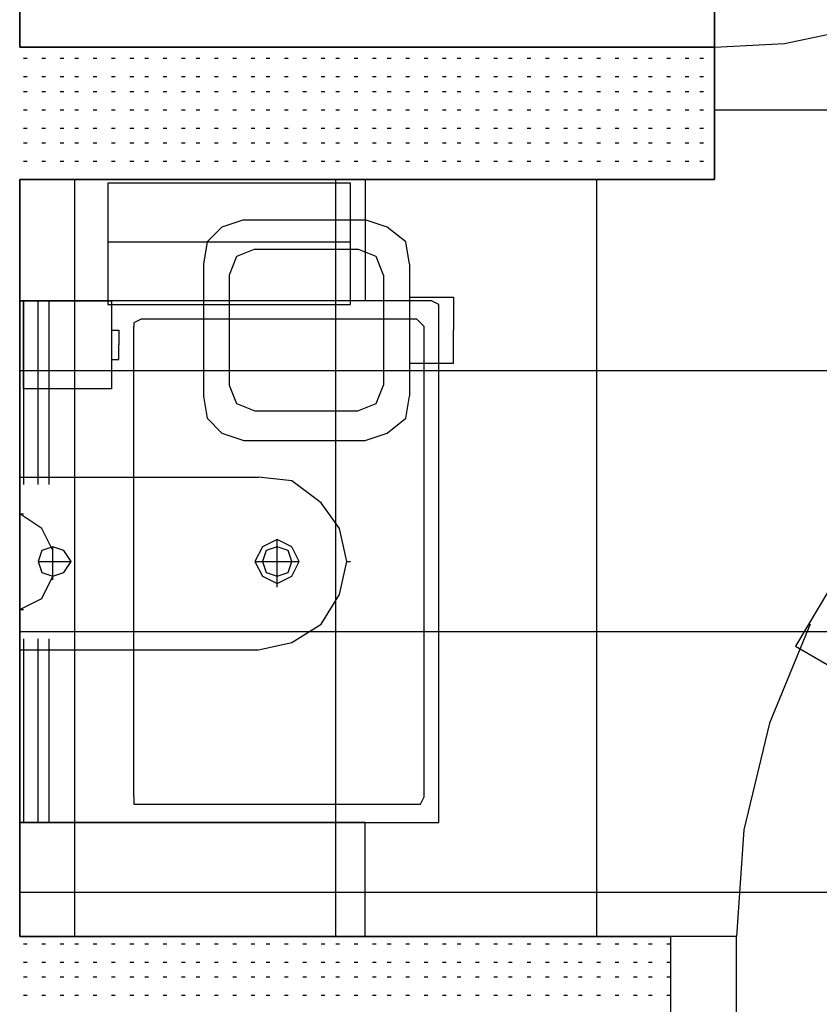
# Model space of a CAD drawing. Header units: millimetres. Extents: x 46 to 491, y -41 to 547.
# Tile 12 of 140: x 77 to 86, y 91 to 102. Entities that reach past the tile are written whole.
import ezdxf

# ---------------------------------------------------------------- set-up
doc = ezdxf.new("R2010")
doc.units = ezdxf.units.MM
doc.header["$LTSCALE"] = 10
doc.layers.add('xref', color=252, linetype='Continuous')

# ---------------------------------------------------------------- blocks, each defined once
blk = doc.blocks.new('stacja')
at = {"color": 9, "lineweight": 25}
for points in [[(41.613667, 41.105666), (41.613667, 48.979666), (40.132, 48.979666), (40.132, 59.351333), (31.115, 59.351333), (31.115, 49.826333), (23.114, 49.826333), (23.114, 41.105666), (30.607, 41.105666), (30.607, 39.581666), (40.132, 39.581666), (40.132, 41.105666)], [(26.331334, 45.423666), (26.246667, 45.593), (26.077334, 45.677666), (25.908, 45.593), (25.823334, 45.423666), (25.908, 45.254333), (26.077334, 45.169666), (26.246667, 45.254333)], [(23.706667, 45.423666), (23.622, 45.550666), (23.495, 45.593), (23.368, 45.550666), (23.325667, 45.423666), (23.368, 45.296666), (23.495, 45.254333), (23.622, 45.296666)], [(26.246667, 45.423666), (26.204334, 45.550666), (26.077334, 45.593), (25.950334, 45.550666), (25.908, 45.423666), (25.950334, 45.296666), (26.077334, 45.254333), (26.204334, 45.296666)], [(30.607, 41.105666), (30.607, 39.581666), (31.369, 39.581666), (31.369, 41.105666)]]:
    blk.add_lwpolyline(points, close=True, dxfattribs=at)
for points in [[(23.114, 59.351333), (23.114, 51.350333)], [(31.115, 51.350333), (31.919334, 51.392666), (32.723667, 51.562), (33.485667, 51.858333)], [(23.114, 49.826333), (31.115, 49.826333), (31.115, 51.350333)], [(23.114, 48.429333), (23.114, 49.826333), (27.093334, 49.826333), (27.093334, 48.429333)], [(24.13, 49.784), (24.13, 48.387), (26.924, 48.387), (26.924, 49.784)], [(25.696334, 49.360666), (25.442334, 49.276), (25.273, 49.106666), (25.230667, 48.852666)], [(27.601334, 48.852666), (27.559, 49.106666), (27.347334, 49.276), (27.093334, 49.360666)], [(25.823334, 49.022), (25.611667, 48.937333), (25.527, 48.725666)], [(27.305, 48.725666), (27.220334, 48.937333), (27.008667, 49.022)], [(27.601334, 48.471666), (28.109334, 48.471666), (28.109334, 48.090666)], [(23.114, 48.429333), (23.114, 42.418), (27.855334, 42.418)], [(23.156334, 48.429333), (24.172334, 48.429333), (24.172334, 47.413333)], [(23.452667, 48.429333), (23.156334, 48.429333), (23.156334, 46.312666)], [(23.325667, 46.312666), (23.325667, 48.429333)], [(23.452667, 46.312666), (23.452667, 48.429333)], [(27.94, 48.344666), (27.94, 48.387), (27.855334, 48.429333)], [(24.511, 48.217666), (24.426334, 48.175333), (24.426334, 48.133)], [(27.770667, 48.133), (27.728334, 48.175333), (27.686, 48.217666)], [(24.172334, 48.090666), (24.257, 48.090666), (24.257, 47.921333)], [(27.601334, 47.709666), (28.109334, 47.709666), (28.109334, 48.090666)], [(24.172334, 47.752), (24.257, 47.752), (24.257, 47.921333)], [(25.527, 47.455666), (25.611667, 47.244), (25.823334, 47.159333)], [(27.008667, 47.159333), (27.220334, 47.244), (27.305, 47.455666)], [(24.172334, 47.413333), (23.156334, 47.413333)], [(25.230667, 47.328666), (25.273, 47.074666), (25.442334, 46.905333), (25.696334, 46.820666)], [(27.093334, 46.820666), (27.347334, 46.905333), (27.559, 47.074666), (27.601334, 47.328666)], [(26.881667, 45.423666), (26.797, 45.804666), (26.585334, 46.101), (26.246667, 46.355), (25.865667, 46.397333)], [(23.114, 44.873333), (23.368, 45.000333), (23.495, 45.254333), (23.495, 45.550666), (23.368, 45.804666), (23.114, 45.974)], [(25.865667, 44.407666), (26.246667, 44.492333), (26.585334, 44.704), (26.797, 45.042666), (26.881667, 45.423666)], [(32.427334, 45.085), (32.046334, 44.45), (38.989, 40.428333)], [(32.215667, 44.704), (31.75, 43.561), (31.453667, 42.333333), (31.369, 41.105666)], [(23.156334, 44.534666), (23.156334, 42.418)], [(23.325667, 42.418), (23.325667, 44.534666)], [(23.452667, 42.418), (23.452667, 44.534666)], [(24.426334, 42.714333), (24.426334, 42.629666), (24.511, 42.629666)], [(27.686, 42.629666), (27.728334, 42.629666), (27.770667, 42.714333)], [(27.855334, 42.418), (27.94, 42.418), (27.94, 42.502666)], [(23.114, 42.418), (23.114, 41.105666), (27.093334, 41.105666), (27.093334, 42.418)], [(23.156334, 42.418), (23.452667, 42.418)], [(30.607, 41.105666), (30.607, 39.581666), (23.114, 39.581666)]]:
    blk.add_lwpolyline(points, dxfattribs=at)
for points in [[(23.114, 51.350333), (23.114, 51.350333), (23.114, 59.351333), (23.114, 59.351333)], [(31.115, 51.350333), (31.115, 51.350333), (31.115, 59.351333), (31.115, 59.351333)], [(31.115, 51.350333), (31.115, 51.350333), (23.114, 51.350333), (23.114, 51.350333)], [(23.114, 51.350333), (23.114, 51.350333), (31.115, 51.350333), (31.115, 51.350333)], [(23.156334, 51.223333), (23.156334, 51.223333), (23.198667, 51.223333), (23.198667, 51.223333)], [(23.368, 51.223333), (23.368, 51.223333), (23.410334, 51.223333), (23.410334, 51.223333)], [(23.579667, 51.223333), (23.579667, 51.223333), (23.622, 51.223333), (23.622, 51.223333)], [(23.749, 51.223333), (23.749, 51.223333), (23.791334, 51.223333), (23.791334, 51.223333)], [(23.960667, 51.223333), (23.960667, 51.223333), (24.003, 51.223333), (24.003, 51.223333)], [(24.172334, 51.223333), (24.172334, 51.223333), (24.214667, 51.223333), (24.214667, 51.223333)], [(24.384, 51.223333), (24.384, 51.223333), (24.426334, 51.223333), (24.426334, 51.223333)], [(24.553334, 51.223333), (24.553334, 51.223333), (24.595667, 51.223333), (24.595667, 51.223333)], [(24.765, 51.223333), (24.765, 51.223333), (24.807334, 51.223333), (24.807334, 51.223333)], [(24.976667, 51.223333), (24.976667, 51.223333), (25.019, 51.223333), (25.019, 51.223333)], [(25.146, 51.223333), (25.146, 51.223333), (25.188334, 51.223333), (25.188334, 51.223333)], [(25.357667, 51.223333), (25.357667, 51.223333), (25.4, 51.223333), (25.4, 51.223333)], [(25.569334, 51.223333), (25.569334, 51.223333), (25.611667, 51.223333), (25.611667, 51.223333)], [(25.781, 51.223333), (25.781, 51.223333), (25.823334, 51.223333), (25.823334, 51.223333)], [(25.950334, 51.223333), (25.950334, 51.223333), (25.992667, 51.223333), (25.992667, 51.223333)], [(26.162, 51.223333), (26.162, 51.223333), (26.204334, 51.223333), (26.204334, 51.223333)], [(26.373667, 51.223333), (26.373667, 51.223333), (26.416, 51.223333), (26.416, 51.223333)], [(26.585334, 51.223333), (26.585334, 51.223333), (26.627667, 51.223333), (26.627667, 51.223333)], [(26.754667, 51.223333), (26.754667, 51.223333), (26.797, 51.223333), (26.797, 51.223333)], [(26.966334, 51.223333), (26.966334, 51.223333), (27.008667, 51.223333), (27.008667, 51.223333)], [(27.178, 51.223333), (27.178, 51.223333), (27.220334, 51.223333), (27.220334, 51.223333)], [(27.347334, 51.223333), (27.347334, 51.223333), (27.389667, 51.223333), (27.389667, 51.223333)], [(27.559, 51.223333), (27.559, 51.223333), (27.601334, 51.223333), (27.601334, 51.223333)], [(27.770667, 51.223333), (27.770667, 51.223333), (27.813, 51.223333), (27.813, 51.223333)], [(27.982334, 51.223333), (27.982334, 51.223333), (28.024667, 51.223333), (28.024667, 51.223333)], [(28.151667, 51.223333), (28.151667, 51.223333), (28.194, 51.223333), (28.194, 51.223333)], [(28.363334, 51.223333), (28.363334, 51.223333), (28.405667, 51.223333), (28.405667, 51.223333)], [(28.575, 51.223333), (28.575, 51.223333), (28.617334, 51.223333), (28.617334, 51.223333)], [(28.744334, 51.223333), (28.744334, 51.223333), (28.786667, 51.223333), (28.786667, 51.223333)], [(28.956, 51.223333), (28.956, 51.223333), (28.998334, 51.223333), (28.998334, 51.223333)], [(29.167667, 51.223333), (29.167667, 51.223333), (29.21, 51.223333), (29.21, 51.223333)], [(29.379334, 51.223333), (29.379334, 51.223333), (29.421667, 51.223333), (29.421667, 51.223333)], [(29.548667, 51.223333), (29.548667, 51.223333), (29.591, 51.223333), (29.591, 51.223333)], [(29.760334, 51.223333), (29.760334, 51.223333), (29.802667, 51.223333), (29.802667, 51.223333)], [(29.972, 51.223333), (29.972, 51.223333), (30.014334, 51.223333), (30.014334, 51.223333)], [(30.183667, 51.223333), (30.183667, 51.223333), (30.226, 51.223333), (30.226, 51.223333)], [(30.353, 51.223333), (30.353, 51.223333), (30.395334, 51.223333), (30.395334, 51.223333)], [(30.564667, 51.223333), (30.564667, 51.223333), (30.607, 51.223333), (30.607, 51.223333)], [(30.776334, 51.223333), (30.776334, 51.223333), (30.818667, 51.223333), (30.818667, 51.223333)], [(30.945667, 51.223333), (30.945667, 51.223333), (30.988, 51.223333), (30.988, 51.223333)], [(23.156334, 51.011666), (23.156334, 51.011666), (23.198667, 51.011666), (23.198667, 51.011666)], [(23.368, 51.011666), (23.368, 51.011666), (23.410334, 51.011666), (23.410334, 51.011666)], [(23.579667, 51.011666), (23.579667, 51.011666), (23.622, 51.011666), (23.622, 51.011666)], [(23.749, 51.011666), (23.749, 51.011666), (23.791334, 51.011666), (23.791334, 51.011666)], [(23.960667, 51.011666), (23.960667, 51.011666), (24.003, 51.011666), (24.003, 51.011666)], [(24.172334, 51.011666), (24.172334, 51.011666), (24.214667, 51.011666), (24.214667, 51.011666)], [(24.384, 51.011666), (24.384, 51.011666), (24.426334, 51.011666), (24.426334, 51.011666)], [(24.553334, 51.011666), (24.553334, 51.011666), (24.595667, 51.011666), (24.595667, 51.011666)], [(24.765, 51.011666), (24.765, 51.011666), (24.807334, 51.011666), (24.807334, 51.011666)], [(24.976667, 51.011666), (24.976667, 51.011666), (25.019, 51.011666), (25.019, 51.011666)], [(25.146, 51.011666), (25.146, 51.011666), (25.188334, 51.011666), (25.188334, 51.011666)], [(25.357667, 51.011666), (25.357667, 51.011666), (25.4, 51.011666), (25.4, 51.011666)], [(25.569334, 51.011666), (25.569334, 51.011666), (25.611667, 51.011666), (25.611667, 51.011666)], [(25.781, 51.011666), (25.781, 51.011666), (25.823334, 51.011666), (25.823334, 51.011666)], [(25.950334, 51.011666), (25.950334, 51.011666), (25.992667, 51.011666), (25.992667, 51.011666)], [(26.162, 51.011666), (26.162, 51.011666), (26.204334, 51.011666), (26.204334, 51.011666)], [(26.373667, 51.011666), (26.373667, 51.011666), (26.416, 51.011666), (26.416, 51.011666)], [(26.585334, 51.011666), (26.585334, 51.011666), (26.627667, 51.011666), (26.627667, 51.011666)], [(26.754667, 51.011666), (26.754667, 51.011666), (26.797, 51.011666), (26.797, 51.011666)], [(26.966334, 51.011666), (26.966334, 51.011666), (27.008667, 51.011666), (27.008667, 51.011666)], [(27.178, 51.011666), (27.178, 51.011666), (27.220334, 51.011666), (27.220334, 51.011666)], [(27.347334, 51.011666), (27.347334, 51.011666), (27.389667, 51.011666), (27.389667, 51.011666)], [(27.559, 51.011666), (27.559, 51.011666), (27.601334, 51.011666), (27.601334, 51.011666)], [(27.770667, 51.011666), (27.770667, 51.011666), (27.813, 51.011666), (27.813, 51.011666)], [(27.982334, 51.011666), (27.982334, 51.011666), (28.024667, 51.011666), (28.024667, 51.011666)], [(28.151667, 51.011666), (28.151667, 51.011666), (28.194, 51.011666), (28.194, 51.011666)], [(28.363334, 51.011666), (28.363334, 51.011666), (28.405667, 51.011666), (28.405667, 51.011666)], [(28.575, 51.011666), (28.575, 51.011666), (28.617334, 51.011666), (28.617334, 51.011666)], [(28.744334, 51.011666), (28.744334, 51.011666), (28.786667, 51.011666), (28.786667, 51.011666)], [(28.956, 51.011666), (28.956, 51.011666), (28.998334, 51.011666), (28.998334, 51.011666)], [(29.167667, 51.011666), (29.167667, 51.011666), (29.21, 51.011666), (29.21, 51.011666)], [(29.379334, 51.011666), (29.379334, 51.011666), (29.421667, 51.011666), (29.421667, 51.011666)], [(29.548667, 51.011666), (29.548667, 51.011666), (29.591, 51.011666), (29.591, 51.011666)], [(29.760334, 51.011666), (29.760334, 51.011666), (29.802667, 51.011666), (29.802667, 51.011666)], [(29.972, 51.011666), (29.972, 51.011666), (30.014334, 51.011666), (30.014334, 51.011666)], [(30.183667, 51.011666), (30.183667, 51.011666), (30.226, 51.011666), (30.226, 51.011666)], [(30.353, 51.011666), (30.353, 51.011666), (30.395334, 51.011666), (30.395334, 51.011666)], [(30.564667, 51.011666), (30.564667, 51.011666), (30.607, 51.011666), (30.607, 51.011666)], [(30.776334, 51.011666), (30.776334, 51.011666), (30.818667, 51.011666), (30.818667, 51.011666)], [(30.945667, 51.011666), (30.945667, 51.011666), (30.988, 51.011666), (30.988, 51.011666)], [(23.156334, 50.842333), (23.156334, 50.842333), (23.198667, 50.842333), (23.198667, 50.842333)], [(23.368, 50.842333), (23.368, 50.842333), (23.410334, 50.842333), (23.410334, 50.842333)], [(23.579667, 50.842333), (23.579667, 50.842333), (23.622, 50.842333), (23.622, 50.842333)], [(23.749, 50.842333), (23.749, 50.842333), (23.791334, 50.842333), (23.791334, 50.842333)], [(23.960667, 50.842333), (23.960667, 50.842333), (24.003, 50.842333), (24.003, 50.842333)], [(24.172334, 50.842333), (24.172334, 50.842333), (24.214667, 50.842333), (24.214667, 50.842333)], [(24.384, 50.842333), (24.384, 50.842333), (24.426334, 50.842333), (24.426334, 50.842333)], [(24.553334, 50.842333), (24.553334, 50.842333), (24.595667, 50.842333), (24.595667, 50.842333)], [(24.765, 50.842333), (24.765, 50.842333), (24.807334, 50.842333), (24.807334, 50.842333)], [(24.976667, 50.842333), (24.976667, 50.842333), (25.019, 50.842333), (25.019, 50.842333)], [(25.146, 50.842333), (25.146, 50.842333), (25.188334, 50.842333), (25.188334, 50.842333)], [(25.357667, 50.842333), (25.357667, 50.842333), (25.4, 50.842333), (25.4, 50.842333)], [(25.569334, 50.842333), (25.569334, 50.842333), (25.611667, 50.842333), (25.611667, 50.842333)], [(25.781, 50.842333), (25.781, 50.842333), (25.823334, 50.842333), (25.823334, 50.842333)], [(25.950334, 50.842333), (25.950334, 50.842333), (25.992667, 50.842333), (25.992667, 50.842333)], [(26.162, 50.842333), (26.162, 50.842333), (26.204334, 50.842333), (26.204334, 50.842333)], [(26.373667, 50.842333), (26.373667, 50.842333), (26.416, 50.842333), (26.416, 50.842333)], [(26.585334, 50.842333), (26.585334, 50.842333), (26.627667, 50.842333), (26.627667, 50.842333)], [(26.754667, 50.842333), (26.754667, 50.842333), (26.797, 50.842333), (26.797, 50.842333)], [(26.966334, 50.842333), (26.966334, 50.842333), (27.008667, 50.842333), (27.008667, 50.842333)], [(27.178, 50.842333), (27.178, 50.842333), (27.220334, 50.842333), (27.220334, 50.842333)], [(27.347334, 50.842333), (27.347334, 50.842333), (27.389667, 50.842333), (27.389667, 50.842333)], [(27.559, 50.842333), (27.559, 50.842333), (27.601334, 50.842333), (27.601334, 50.842333)], [(27.770667, 50.842333), (27.770667, 50.842333), (27.813, 50.842333), (27.813, 50.842333)], [(27.982334, 50.842333), (27.982334, 50.842333), (28.024667, 50.842333), (28.024667, 50.842333)], [(28.151667, 50.842333), (28.151667, 50.842333), (28.194, 50.842333), (28.194, 50.842333)], [(28.363334, 50.842333), (28.363334, 50.842333), (28.405667, 50.842333), (28.405667, 50.842333)], [(28.575, 50.842333), (28.575, 50.842333), (28.617334, 50.842333), (28.617334, 50.842333)], [(28.744334, 50.842333), (28.744334, 50.842333), (28.786667, 50.842333), (28.786667, 50.842333)], [(28.956, 50.842333), (28.956, 50.842333), (28.998334, 50.842333), (28.998334, 50.842333)], [(29.167667, 50.842333), (29.167667, 50.842333), (29.21, 50.842333), (29.21, 50.842333)], [(29.379334, 50.842333), (29.379334, 50.842333), (29.421667, 50.842333), (29.421667, 50.842333)], [(29.548667, 50.842333), (29.548667, 50.842333), (29.591, 50.842333), (29.591, 50.842333)], [(29.760334, 50.842333), (29.760334, 50.842333), (29.802667, 50.842333), (29.802667, 50.842333)], [(29.972, 50.842333), (29.972, 50.842333), (30.014334, 50.842333), (30.014334, 50.842333)], [(30.183667, 50.842333), (30.183667, 50.842333), (30.226, 50.842333), (30.226, 50.842333)], [(30.353, 50.842333), (30.353, 50.842333), (30.395334, 50.842333), (30.395334, 50.842333)], [(30.564667, 50.842333), (30.564667, 50.842333), (30.607, 50.842333), (30.607, 50.842333)], [(30.776334, 50.842333), (30.776334, 50.842333), (30.818667, 50.842333), (30.818667, 50.842333)], [(30.945667, 50.842333), (30.945667, 50.842333), (30.988, 50.842333), (30.988, 50.842333)], [(23.156334, 50.630666), (23.156334, 50.630666), (23.198667, 50.630666), (23.198667, 50.630666)], [(23.368, 50.630666), (23.368, 50.630666), (23.410334, 50.630666), (23.410334, 50.630666)], [(23.579667, 50.630666), (23.579667, 50.630666), (23.622, 50.630666), (23.622, 50.630666)], [(23.749, 50.630666), (23.749, 50.630666), (23.791334, 50.630666), (23.791334, 50.630666)], [(23.960667, 50.630666), (23.960667, 50.630666), (24.003, 50.630666), (24.003, 50.630666)], [(24.172334, 50.630666), (24.172334, 50.630666), (24.214667, 50.630666), (24.214667, 50.630666)], [(24.384, 50.630666), (24.384, 50.630666), (24.426334, 50.630666), (24.426334, 50.630666)], [(24.553334, 50.630666), (24.553334, 50.630666), (24.595667, 50.630666), (24.595667, 50.630666)], [(24.765, 50.630666), (24.765, 50.630666), (24.807334, 50.630666), (24.807334, 50.630666)], [(24.976667, 50.630666), (24.976667, 50.630666), (25.019, 50.630666), (25.019, 50.630666)], [(25.146, 50.630666), (25.146, 50.630666), (25.188334, 50.630666), (25.188334, 50.630666)], [(25.357667, 50.630666), (25.357667, 50.630666), (25.4, 50.630666), (25.4, 50.630666)], [(25.569334, 50.630666), (25.569334, 50.630666), (25.611667, 50.630666), (25.611667, 50.630666)], [(25.781, 50.630666), (25.781, 50.630666), (25.823334, 50.630666), (25.823334, 50.630666)], [(25.950334, 50.630666), (25.950334, 50.630666), (25.992667, 50.630666), (25.992667, 50.630666)], [(26.162, 50.630666), (26.162, 50.630666), (26.204334, 50.630666), (26.204334, 50.630666)], [(26.373667, 50.630666), (26.373667, 50.630666), (26.416, 50.630666), (26.416, 50.630666)], [(26.585334, 50.630666), (26.585334, 50.630666), (26.627667, 50.630666), (26.627667, 50.630666)], [(26.754667, 50.630666), (26.754667, 50.630666), (26.797, 50.630666), (26.797, 50.630666)], [(26.966334, 50.630666), (26.966334, 50.630666), (27.008667, 50.630666), (27.008667, 50.630666)], [(27.178, 50.630666), (27.178, 50.630666), (27.220334, 50.630666), (27.220334, 50.630666)], [(27.347334, 50.630666), (27.347334, 50.630666), (27.389667, 50.630666), (27.389667, 50.630666)], [(27.559, 50.630666), (27.559, 50.630666), (27.601334, 50.630666), (27.601334, 50.630666)], [(27.770667, 50.630666), (27.770667, 50.630666), (27.813, 50.630666), (27.813, 50.630666)], [(27.982334, 50.630666), (27.982334, 50.630666), (28.024667, 50.630666), (28.024667, 50.630666)], [(28.151667, 50.630666), (28.151667, 50.630666), (28.194, 50.630666), (28.194, 50.630666)], [(28.363334, 50.630666), (28.363334, 50.630666), (28.405667, 50.630666), (28.405667, 50.630666)], [(28.575, 50.630666), (28.575, 50.630666), (28.617334, 50.630666), (28.617334, 50.630666)], [(28.744334, 50.630666), (28.744334, 50.630666), (28.786667, 50.630666), (28.786667, 50.630666)], [(28.956, 50.630666), (28.956, 50.630666), (28.998334, 50.630666), (28.998334, 50.630666)], [(29.167667, 50.630666), (29.167667, 50.630666), (29.21, 50.630666), (29.21, 50.630666)], [(29.379334, 50.630666), (29.379334, 50.630666), (29.421667, 50.630666), (29.421667, 50.630666)], [(29.548667, 50.630666), (29.548667, 50.630666), (29.591, 50.630666), (29.591, 50.630666)], [(29.760334, 50.630666), (29.760334, 50.630666), (29.802667, 50.630666), (29.802667, 50.630666)], [(29.972, 50.630666), (29.972, 50.630666), (30.014334, 50.630666), (30.014334, 50.630666)], [(30.183667, 50.630666), (30.183667, 50.630666), (30.226, 50.630666), (30.226, 50.630666)], [(30.353, 50.630666), (30.353, 50.630666), (30.395334, 50.630666), (30.395334, 50.630666)], [(30.564667, 50.630666), (30.564667, 50.630666), (30.607, 50.630666), (30.607, 50.630666)], [(30.776334, 50.630666), (30.776334, 50.630666), (30.818667, 50.630666), (30.818667, 50.630666)], [(30.945667, 50.630666), (30.945667, 50.630666), (30.988, 50.630666), (30.988, 50.630666)], [(31.115, 50.630666), (31.115, 50.630666), (40.132, 50.630666), (40.132, 50.630666)], [(23.156334, 50.419), (23.156334, 50.419), (23.198667, 50.419), (23.198667, 50.419)], [(23.368, 50.419), (23.368, 50.419), (23.410334, 50.419), (23.410334, 50.419)], [(23.579667, 50.419), (23.579667, 50.419), (23.622, 50.419), (23.622, 50.419)], [(23.749, 50.419), (23.749, 50.419), (23.791334, 50.419), (23.791334, 50.419)], [(23.960667, 50.419), (23.960667, 50.419), (24.003, 50.419), (24.003, 50.419)], [(24.172334, 50.419), (24.172334, 50.419), (24.214667, 50.419), (24.214667, 50.419)], [(24.384, 50.419), (24.384, 50.419), (24.426334, 50.419), (24.426334, 50.419)], [(24.553334, 50.419), (24.553334, 50.419), (24.595667, 50.419), (24.595667, 50.419)], [(24.765, 50.419), (24.765, 50.419), (24.807334, 50.419), (24.807334, 50.419)], [(24.976667, 50.419), (24.976667, 50.419), (25.019, 50.419), (25.019, 50.419)], [(25.146, 50.419), (25.146, 50.419), (25.188334, 50.419), (25.188334, 50.419)], [(25.357667, 50.419), (25.357667, 50.419), (25.4, 50.419), (25.4, 50.419)], [(25.569334, 50.419), (25.569334, 50.419), (25.611667, 50.419), (25.611667, 50.419)], [(25.781, 50.419), (25.781, 50.419), (25.823334, 50.419), (25.823334, 50.419)], [(25.950334, 50.419), (25.950334, 50.419), (25.992667, 50.419), (25.992667, 50.419)], [(26.162, 50.419), (26.162, 50.419), (26.204334, 50.419), (26.204334, 50.419)], [(26.373667, 50.419), (26.373667, 50.419), (26.416, 50.419), (26.416, 50.419)], [(26.585334, 50.419), (26.585334, 50.419), (26.627667, 50.419), (26.627667, 50.419)], [(26.754667, 50.419), (26.754667, 50.419), (26.797, 50.419), (26.797, 50.419)], [(26.966334, 50.419), (26.966334, 50.419), (27.008667, 50.419), (27.008667, 50.419)], [(27.178, 50.419), (27.178, 50.419), (27.220334, 50.419), (27.220334, 50.419)], [(27.347334, 50.419), (27.347334, 50.419), (27.389667, 50.419), (27.389667, 50.419)], [(27.559, 50.419), (27.559, 50.419), (27.601334, 50.419), (27.601334, 50.419)], [(27.770667, 50.419), (27.770667, 50.419), (27.813, 50.419), (27.813, 50.419)], [(27.982334, 50.419), (27.982334, 50.419), (28.024667, 50.419), (28.024667, 50.419)], [(28.151667, 50.419), (28.151667, 50.419), (28.194, 50.419), (28.194, 50.419)], [(28.363334, 50.419), (28.363334, 50.419), (28.405667, 50.419), (28.405667, 50.419)], [(28.575, 50.419), (28.575, 50.419), (28.617334, 50.419), (28.617334, 50.419)], [(28.744334, 50.419), (28.744334, 50.419), (28.786667, 50.419), (28.786667, 50.419)], [(28.956, 50.419), (28.956, 50.419), (28.998334, 50.419), (28.998334, 50.419)], [(29.167667, 50.419), (29.167667, 50.419), (29.21, 50.419), (29.21, 50.419)], [(29.379334, 50.419), (29.379334, 50.419), (29.421667, 50.419), (29.421667, 50.419)], [(29.548667, 50.419), (29.548667, 50.419), (29.591, 50.419), (29.591, 50.419)], [(29.760334, 50.419), (29.760334, 50.419), (29.802667, 50.419), (29.802667, 50.419)], [(29.972, 50.419), (29.972, 50.419), (30.014334, 50.419), (30.014334, 50.419)], [(30.183667, 50.419), (30.183667, 50.419), (30.226, 50.419), (30.226, 50.419)], [(30.353, 50.419), (30.353, 50.419), (30.395334, 50.419), (30.395334, 50.419)], [(30.564667, 50.419), (30.564667, 50.419), (30.607, 50.419), (30.607, 50.419)], [(30.776334, 50.419), (30.776334, 50.419), (30.818667, 50.419), (30.818667, 50.419)], [(30.945667, 50.419), (30.945667, 50.419), (30.988, 50.419), (30.988, 50.419)], [(23.156334, 50.249666), (23.156334, 50.249666), (23.198667, 50.249666), (23.198667, 50.249666)], [(23.368, 50.249666), (23.368, 50.249666), (23.410334, 50.249666), (23.410334, 50.249666)], [(23.579667, 50.249666), (23.579667, 50.249666), (23.622, 50.249666), (23.622, 50.249666)], [(23.749, 50.249666), (23.749, 50.249666), (23.791334, 50.249666), (23.791334, 50.249666)], [(23.960667, 50.249666), (23.960667, 50.249666), (24.003, 50.249666), (24.003, 50.249666)], [(24.172334, 50.249666), (24.172334, 50.249666), (24.214667, 50.249666), (24.214667, 50.249666)], [(24.384, 50.249666), (24.384, 50.249666), (24.426334, 50.249666), (24.426334, 50.249666)], [(24.553334, 50.249666), (24.553334, 50.249666), (24.595667, 50.249666), (24.595667, 50.249666)], [(24.765, 50.249666), (24.765, 50.249666), (24.807334, 50.249666), (24.807334, 50.249666)], [(24.976667, 50.249666), (24.976667, 50.249666), (25.019, 50.249666), (25.019, 50.249666)], [(25.146, 50.249666), (25.146, 50.249666), (25.188334, 50.249666), (25.188334, 50.249666)], [(25.357667, 50.249666), (25.357667, 50.249666), (25.4, 50.249666), (25.4, 50.249666)], [(25.569334, 50.249666), (25.569334, 50.249666), (25.611667, 50.249666), (25.611667, 50.249666)], [(25.781, 50.249666), (25.781, 50.249666), (25.823334, 50.249666), (25.823334, 50.249666)], [(25.950334, 50.249666), (25.950334, 50.249666), (25.992667, 50.249666), (25.992667, 50.249666)], [(26.162, 50.249666), (26.162, 50.249666), (26.204334, 50.249666), (26.204334, 50.249666)], [(26.373667, 50.249666), (26.373667, 50.249666), (26.416, 50.249666), (26.416, 50.249666)], [(26.585334, 50.249666), (26.585334, 50.249666), (26.627667, 50.249666), (26.627667, 50.249666)], [(26.754667, 50.249666), (26.754667, 50.249666), (26.797, 50.249666), (26.797, 50.249666)], [(26.966334, 50.249666), (26.966334, 50.249666), (27.008667, 50.249666), (27.008667, 50.249666)], [(27.178, 50.249666), (27.178, 50.249666), (27.220334, 50.249666), (27.220334, 50.249666)], [(27.347334, 50.249666), (27.347334, 50.249666), (27.389667, 50.249666), (27.389667, 50.249666)], [(27.559, 50.249666), (27.559, 50.249666), (27.601334, 50.249666), (27.601334, 50.249666)], [(27.770667, 50.249666), (27.770667, 50.249666), (27.813, 50.249666), (27.813, 50.249666)], [(27.982334, 50.249666), (27.982334, 50.249666), (28.024667, 50.249666), (28.024667, 50.249666)], [(28.151667, 50.249666), (28.151667, 50.249666), (28.194, 50.249666), (28.194, 50.249666)], [(28.363334, 50.249666), (28.363334, 50.249666), (28.405667, 50.249666), (28.405667, 50.249666)], [(28.575, 50.249666), (28.575, 50.249666), (28.617334, 50.249666), (28.617334, 50.249666)], [(28.744334, 50.249666), (28.744334, 50.249666), (28.786667, 50.249666), (28.786667, 50.249666)], [(28.956, 50.249666), (28.956, 50.249666), (28.998334, 50.249666), (28.998334, 50.249666)], [(29.167667, 50.249666), (29.167667, 50.249666), (29.21, 50.249666), (29.21, 50.249666)], [(29.379334, 50.249666), (29.379334, 50.249666), (29.421667, 50.249666), (29.421667, 50.249666)], [(29.548667, 50.249666), (29.548667, 50.249666), (29.591, 50.249666), (29.591, 50.249666)], [(29.760334, 50.249666), (29.760334, 50.249666), (29.802667, 50.249666), (29.802667, 50.249666)], [(29.972, 50.249666), (29.972, 50.249666), (30.014334, 50.249666), (30.014334, 50.249666)], [(30.183667, 50.249666), (30.183667, 50.249666), (30.226, 50.249666), (30.226, 50.249666)], [(30.353, 50.249666), (30.353, 50.249666), (30.395334, 50.249666), (30.395334, 50.249666)], [(30.564667, 50.249666), (30.564667, 50.249666), (30.607, 50.249666), (30.607, 50.249666)], [(30.776334, 50.249666), (30.776334, 50.249666), (30.818667, 50.249666), (30.818667, 50.249666)], [(30.945667, 50.249666), (30.945667, 50.249666), (30.988, 50.249666), (30.988, 50.249666)], [(23.156334, 50.038), (23.156334, 50.038), (23.198667, 50.038), (23.198667, 50.038)], [(23.368, 50.038), (23.368, 50.038), (23.410334, 50.038), (23.410334, 50.038)], [(23.579667, 50.038), (23.579667, 50.038), (23.622, 50.038), (23.622, 50.038)], [(23.749, 50.038), (23.749, 50.038), (23.791334, 50.038), (23.791334, 50.038)], [(23.960667, 50.038), (23.960667, 50.038), (24.003, 50.038), (24.003, 50.038)], [(24.172334, 50.038), (24.172334, 50.038), (24.214667, 50.038), (24.214667, 50.038)], [(24.384, 50.038), (24.384, 50.038), (24.426334, 50.038), (24.426334, 50.038)], [(24.553334, 50.038), (24.553334, 50.038), (24.595667, 50.038), (24.595667, 50.038)], [(24.765, 50.038), (24.765, 50.038), (24.807334, 50.038), (24.807334, 50.038)], [(24.976667, 50.038), (24.976667, 50.038), (25.019, 50.038), (25.019, 50.038)], [(25.146, 50.038), (25.146, 50.038), (25.188334, 50.038), (25.188334, 50.038)], [(25.357667, 50.038), (25.357667, 50.038), (25.4, 50.038), (25.4, 50.038)], [(25.569334, 50.038), (25.569334, 50.038), (25.611667, 50.038), (25.611667, 50.038)], [(25.781, 50.038), (25.781, 50.038), (25.823334, 50.038), (25.823334, 50.038)], [(25.950334, 50.038), (25.950334, 50.038), (25.992667, 50.038), (25.992667, 50.038)], [(26.162, 50.038), (26.162, 50.038), (26.204334, 50.038), (26.204334, 50.038)], [(26.373667, 50.038), (26.373667, 50.038), (26.416, 50.038), (26.416, 50.038)], [(26.585334, 50.038), (26.585334, 50.038), (26.627667, 50.038), (26.627667, 50.038)], [(26.754667, 50.038), (26.754667, 50.038), (26.797, 50.038), (26.797, 50.038)], [(26.966334, 50.038), (26.966334, 50.038), (27.008667, 50.038), (27.008667, 50.038)], [(27.178, 50.038), (27.178, 50.038), (27.220334, 50.038), (27.220334, 50.038)], [(27.347334, 50.038), (27.347334, 50.038), (27.389667, 50.038), (27.389667, 50.038)], [(27.559, 50.038), (27.559, 50.038), (27.601334, 50.038), (27.601334, 50.038)], [(27.770667, 50.038), (27.770667, 50.038), (27.813, 50.038), (27.813, 50.038)], [(27.982334, 50.038), (27.982334, 50.038), (28.024667, 50.038), (28.024667, 50.038)], [(28.151667, 50.038), (28.151667, 50.038), (28.194, 50.038), (28.194, 50.038)], [(28.363334, 50.038), (28.363334, 50.038), (28.405667, 50.038), (28.405667, 50.038)], [(28.575, 50.038), (28.575, 50.038), (28.617334, 50.038), (28.617334, 50.038)], [(28.744334, 50.038), (28.744334, 50.038), (28.786667, 50.038), (28.786667, 50.038)], [(28.956, 50.038), (28.956, 50.038), (28.998334, 50.038), (28.998334, 50.038)], [(29.167667, 50.038), (29.167667, 50.038), (29.21, 50.038), (29.21, 50.038)], [(29.379334, 50.038), (29.379334, 50.038), (29.421667, 50.038), (29.421667, 50.038)], [(29.548667, 50.038), (29.548667, 50.038), (29.591, 50.038), (29.591, 50.038)], [(29.760334, 50.038), (29.760334, 50.038), (29.802667, 50.038), (29.802667, 50.038)], [(29.972, 50.038), (29.972, 50.038), (30.014334, 50.038), (30.014334, 50.038)], [(30.183667, 50.038), (30.183667, 50.038), (30.226, 50.038), (30.226, 50.038)], [(30.353, 50.038), (30.353, 50.038), (30.395334, 50.038), (30.395334, 50.038)], [(30.564667, 50.038), (30.564667, 50.038), (30.607, 50.038), (30.607, 50.038)], [(30.776334, 50.038), (30.776334, 50.038), (30.818667, 50.038), (30.818667, 50.038)], [(30.945667, 50.038), (30.945667, 50.038), (30.988, 50.038), (30.988, 50.038)], [(23.114, 41.105666), (23.114, 41.105666), (23.114, 49.826333), (23.114, 49.826333)], [(23.749, 41.105666), (23.749, 41.105666), (23.749, 49.826333), (23.749, 49.826333)], [(26.754667, 41.105666), (26.754667, 41.105666), (26.754667, 49.826333), (26.754667, 49.826333)], [(29.760334, 41.105666), (29.760334, 41.105666), (29.760334, 49.826333), (29.760334, 49.826333)], [(26.924, 49.784), (26.924, 49.784), (24.13, 49.784), (24.13, 49.784)], [(25.696334, 49.360666), (25.696334, 49.360666), (27.093334, 49.360666), (27.093334, 49.360666)], [(24.13, 49.106666), (24.13, 49.106666), (26.924, 49.106666), (26.924, 49.106666)], [(25.823334, 49.022), (25.823334, 49.022), (27.008667, 49.022), (27.008667, 49.022)], [(25.230667, 48.852666), (25.230667, 48.852666), (25.230667, 47.328666), (25.230667, 47.328666)], [(27.601334, 48.852666), (27.601334, 48.852666), (27.601334, 47.328666), (27.601334, 47.328666)], [(25.527, 48.725666), (25.527, 48.725666), (25.527, 47.455666), (25.527, 47.455666)], [(27.305, 48.725666), (27.305, 48.725666), (27.305, 47.455666), (27.305, 47.455666)], [(23.114, 48.429333), (23.114, 48.429333), (23.156334, 48.429333), (23.156334, 48.429333)], [(27.855334, 48.429333), (27.855334, 48.429333), (23.114, 48.429333), (23.114, 48.429333)], [(27.093334, 48.429333), (27.093334, 48.429333), (23.114, 48.429333), (23.114, 48.429333)], [(23.156334, 47.413333), (23.156334, 47.413333), (23.156334, 48.429333), (23.156334, 48.429333)], [(27.94, 42.502666), (27.94, 42.502666), (27.94, 48.344666), (27.94, 48.344666)], [(24.426334, 42.714333), (24.426334, 42.714333), (24.426334, 48.133), (24.426334, 48.133)], [(27.686, 48.217666), (27.686, 48.217666), (24.511, 48.217666), (24.511, 48.217666)], [(27.770667, 42.714333), (27.770667, 42.714333), (27.770667, 48.133), (27.770667, 48.133)], [(23.114, 47.625), (23.114, 47.625), (41.613667, 47.625), (41.613667, 47.625)], [(25.823334, 47.159333), (25.823334, 47.159333), (27.008667, 47.159333), (27.008667, 47.159333)], [(25.696334, 46.820666), (25.696334, 46.820666), (27.093334, 46.820666), (27.093334, 46.820666)], [(23.114, 44.407666), (23.114, 44.407666), (23.114, 46.397333), (23.114, 46.397333)], [(23.114, 46.397333), (23.114, 46.397333), (23.156334, 46.397333), (23.156334, 46.397333)], [(23.114, 46.397333), (23.114, 46.397333), (25.865667, 46.397333), (25.865667, 46.397333)], [(23.114, 45.974), (23.114, 45.974), (23.156334, 45.974), (23.156334, 45.974)], [(26.077334, 45.127333), (26.077334, 45.127333), (26.077334, 45.677666), (26.077334, 45.677666)], [(23.495, 45.212), (23.495, 45.212), (23.495, 45.593), (23.495, 45.593)], [(23.325667, 45.423666), (23.325667, 45.423666), (23.706667, 45.423666), (23.706667, 45.423666)], [(25.823334, 45.423666), (25.823334, 45.423666), (26.331334, 45.423666), (26.331334, 45.423666)], [(26.881667, 45.423666), (26.881667, 45.423666), (26.924, 45.423666), (26.924, 45.423666)], [(23.114, 44.873333), (23.114, 44.873333), (23.156334, 44.873333), (23.156334, 44.873333)], [(23.114, 44.619333), (23.114, 44.619333), (41.613667, 44.619333), (41.613667, 44.619333)], [(23.114, 44.407666), (23.114, 44.407666), (23.156334, 44.407666), (23.156334, 44.407666)], [(23.114, 44.407666), (23.114, 44.407666), (25.865667, 44.407666), (25.865667, 44.407666)], [(24.511, 42.629666), (24.511, 42.629666), (27.686, 42.629666), (27.686, 42.629666)], [(23.114, 42.418), (23.114, 42.418), (23.156334, 42.418), (23.156334, 42.418)], [(27.093334, 42.418), (27.093334, 42.418), (23.114, 42.418), (23.114, 42.418)], [(23.114, 41.613666), (23.114, 41.613666), (41.613667, 41.613666), (41.613667, 41.613666)], [(30.607, 41.105666), (30.607, 41.105666), (23.114, 41.105666), (23.114, 41.105666)], [(23.156334, 41.021), (23.156334, 41.021), (23.198667, 41.021), (23.198667, 41.021)], [(23.368, 41.021), (23.368, 41.021), (23.410334, 41.021), (23.410334, 41.021)], [(23.579667, 41.021), (23.579667, 41.021), (23.622, 41.021), (23.622, 41.021)], [(23.749, 41.021), (23.749, 41.021), (23.791334, 41.021), (23.791334, 41.021)], [(23.960667, 41.021), (23.960667, 41.021), (24.003, 41.021), (24.003, 41.021)], [(24.172334, 41.021), (24.172334, 41.021), (24.214667, 41.021), (24.214667, 41.021)], [(24.384, 41.021), (24.384, 41.021), (24.426334, 41.021), (24.426334, 41.021)], [(24.553334, 41.021), (24.553334, 41.021), (24.595667, 41.021), (24.595667, 41.021)], [(24.765, 41.021), (24.765, 41.021), (24.807334, 41.021), (24.807334, 41.021)], [(24.976667, 41.021), (24.976667, 41.021), (25.019, 41.021), (25.019, 41.021)], [(25.146, 41.021), (25.146, 41.021), (25.188334, 41.021), (25.188334, 41.021)], [(25.357667, 41.021), (25.357667, 41.021), (25.4, 41.021), (25.4, 41.021)], [(25.569334, 41.021), (25.569334, 41.021), (25.611667, 41.021), (25.611667, 41.021)], [(25.781, 41.021), (25.781, 41.021), (25.823334, 41.021), (25.823334, 41.021)], [(25.950334, 41.021), (25.950334, 41.021), (25.992667, 41.021), (25.992667, 41.021)], [(26.162, 41.021), (26.162, 41.021), (26.204334, 41.021), (26.204334, 41.021)], [(26.373667, 41.021), (26.373667, 41.021), (26.416, 41.021), (26.416, 41.021)], [(26.585334, 41.021), (26.585334, 41.021), (26.627667, 41.021), (26.627667, 41.021)], [(26.754667, 41.021), (26.754667, 41.021), (26.797, 41.021), (26.797, 41.021)], [(26.966334, 41.021), (26.966334, 41.021), (27.008667, 41.021), (27.008667, 41.021)], [(27.178, 41.021), (27.178, 41.021), (27.220334, 41.021), (27.220334, 41.021)], [(27.347334, 41.021), (27.347334, 41.021), (27.389667, 41.021), (27.389667, 41.021)], [(27.559, 41.021), (27.559, 41.021), (27.601334, 41.021), (27.601334, 41.021)], [(27.770667, 41.021), (27.770667, 41.021), (27.813, 41.021), (27.813, 41.021)], [(27.982334, 41.021), (27.982334, 41.021), (28.024667, 41.021), (28.024667, 41.021)], [(28.151667, 41.021), (28.151667, 41.021), (28.194, 41.021), (28.194, 41.021)], [(28.363334, 41.021), (28.363334, 41.021), (28.405667, 41.021), (28.405667, 41.021)], [(28.575, 41.021), (28.575, 41.021), (28.617334, 41.021), (28.617334, 41.021)], [(28.744334, 41.021), (28.744334, 41.021), (28.786667, 41.021), (28.786667, 41.021)], [(28.956, 41.021), (28.956, 41.021), (28.998334, 41.021), (28.998334, 41.021)], [(29.167667, 41.021), (29.167667, 41.021), (29.21, 41.021), (29.21, 41.021)], [(29.379334, 41.021), (29.379334, 41.021), (29.421667, 41.021), (29.421667, 41.021)], [(29.548667, 41.021), (29.548667, 41.021), (29.591, 41.021), (29.591, 41.021)], [(29.760334, 41.021), (29.760334, 41.021), (29.802667, 41.021), (29.802667, 41.021)], [(29.972, 41.021), (29.972, 41.021), (30.014334, 41.021), (30.014334, 41.021)], [(30.183667, 41.021), (30.183667, 41.021), (30.226, 41.021), (30.226, 41.021)], [(30.353, 41.021), (30.353, 41.021), (30.395334, 41.021), (30.395334, 41.021)], [(30.564667, 41.021), (30.564667, 41.021), (30.607, 41.021), (30.607, 41.021)], [(23.156334, 40.809333), (23.156334, 40.809333), (23.198667, 40.809333), (23.198667, 40.809333)], [(23.368, 40.809333), (23.368, 40.809333), (23.410334, 40.809333), (23.410334, 40.809333)], [(23.579667, 40.809333), (23.579667, 40.809333), (23.622, 40.809333), (23.622, 40.809333)], [(23.749, 40.809333), (23.749, 40.809333), (23.791334, 40.809333), (23.791334, 40.809333)], [(23.960667, 40.809333), (23.960667, 40.809333), (24.003, 40.809333), (24.003, 40.809333)], [(24.172334, 40.809333), (24.172334, 40.809333), (24.214667, 40.809333), (24.214667, 40.809333)], [(24.384, 40.809333), (24.384, 40.809333), (24.426334, 40.809333), (24.426334, 40.809333)], [(24.553334, 40.809333), (24.553334, 40.809333), (24.595667, 40.809333), (24.595667, 40.809333)], [(24.765, 40.809333), (24.765, 40.809333), (24.807334, 40.809333), (24.807334, 40.809333)], [(24.976667, 40.809333), (24.976667, 40.809333), (25.019, 40.809333), (25.019, 40.809333)], [(25.146, 40.809333), (25.146, 40.809333), (25.188334, 40.809333), (25.188334, 40.809333)], [(25.357667, 40.809333), (25.357667, 40.809333), (25.4, 40.809333), (25.4, 40.809333)], [(25.569334, 40.809333), (25.569334, 40.809333), (25.611667, 40.809333), (25.611667, 40.809333)], [(25.781, 40.809333), (25.781, 40.809333), (25.823334, 40.809333), (25.823334, 40.809333)], [(25.950334, 40.809333), (25.950334, 40.809333), (25.992667, 40.809333), (25.992667, 40.809333)], [(26.162, 40.809333), (26.162, 40.809333), (26.204334, 40.809333), (26.204334, 40.809333)], [(26.373667, 40.809333), (26.373667, 40.809333), (26.416, 40.809333), (26.416, 40.809333)], [(26.585334, 40.809333), (26.585334, 40.809333), (26.627667, 40.809333), (26.627667, 40.809333)], [(26.754667, 40.809333), (26.754667, 40.809333), (26.797, 40.809333), (26.797, 40.809333)], [(26.966334, 40.809333), (26.966334, 40.809333), (27.008667, 40.809333), (27.008667, 40.809333)], [(27.178, 40.809333), (27.178, 40.809333), (27.220334, 40.809333), (27.220334, 40.809333)], [(27.347334, 40.809333), (27.347334, 40.809333), (27.389667, 40.809333), (27.389667, 40.809333)], [(27.559, 40.809333), (27.559, 40.809333), (27.601334, 40.809333), (27.601334, 40.809333)], [(27.770667, 40.809333), (27.770667, 40.809333), (27.813, 40.809333), (27.813, 40.809333)], [(27.982334, 40.809333), (27.982334, 40.809333), (28.024667, 40.809333), (28.024667, 40.809333)], [(28.151667, 40.809333), (28.151667, 40.809333), (28.194, 40.809333), (28.194, 40.809333)], [(28.363334, 40.809333), (28.363334, 40.809333), (28.405667, 40.809333), (28.405667, 40.809333)], [(28.575, 40.809333), (28.575, 40.809333), (28.617334, 40.809333), (28.617334, 40.809333)], [(28.744334, 40.809333), (28.744334, 40.809333), (28.786667, 40.809333), (28.786667, 40.809333)], [(28.956, 40.809333), (28.956, 40.809333), (28.998334, 40.809333), (28.998334, 40.809333)], [(29.167667, 40.809333), (29.167667, 40.809333), (29.21, 40.809333), (29.21, 40.809333)], [(29.379334, 40.809333), (29.379334, 40.809333), (29.421667, 40.809333), (29.421667, 40.809333)], [(29.548667, 40.809333), (29.548667, 40.809333), (29.591, 40.809333), (29.591, 40.809333)], [(29.760334, 40.809333), (29.760334, 40.809333), (29.802667, 40.809333), (29.802667, 40.809333)], [(29.972, 40.809333), (29.972, 40.809333), (30.014334, 40.809333), (30.014334, 40.809333)], [(30.183667, 40.809333), (30.183667, 40.809333), (30.226, 40.809333), (30.226, 40.809333)], [(30.353, 40.809333), (30.353, 40.809333), (30.395334, 40.809333), (30.395334, 40.809333)], [(30.564667, 40.809333), (30.564667, 40.809333), (30.607, 40.809333), (30.607, 40.809333)], [(23.156334, 40.64), (23.156334, 40.64), (23.198667, 40.64), (23.198667, 40.64)], [(23.368, 40.64), (23.368, 40.64), (23.410334, 40.64), (23.410334, 40.64)], [(23.579667, 40.64), (23.579667, 40.64), (23.622, 40.64), (23.622, 40.64)], [(23.749, 40.64), (23.749, 40.64), (23.791334, 40.64), (23.791334, 40.64)], [(23.960667, 40.64), (23.960667, 40.64), (24.003, 40.64), (24.003, 40.64)], [(24.172334, 40.64), (24.172334, 40.64), (24.214667, 40.64), (24.214667, 40.64)], [(24.384, 40.64), (24.384, 40.64), (24.426334, 40.64), (24.426334, 40.64)], [(24.553334, 40.64), (24.553334, 40.64), (24.595667, 40.64), (24.595667, 40.64)], [(24.765, 40.64), (24.765, 40.64), (24.807334, 40.64), (24.807334, 40.64)], [(24.976667, 40.64), (24.976667, 40.64), (25.019, 40.64), (25.019, 40.64)], [(25.146, 40.64), (25.146, 40.64), (25.188334, 40.64), (25.188334, 40.64)], [(25.357667, 40.64), (25.357667, 40.64), (25.4, 40.64), (25.4, 40.64)], [(25.569334, 40.64), (25.569334, 40.64), (25.611667, 40.64), (25.611667, 40.64)], [(25.781, 40.64), (25.781, 40.64), (25.823334, 40.64), (25.823334, 40.64)], [(25.950334, 40.64), (25.950334, 40.64), (25.992667, 40.64), (25.992667, 40.64)], [(26.162, 40.64), (26.162, 40.64), (26.204334, 40.64), (26.204334, 40.64)], [(26.373667, 40.64), (26.373667, 40.64), (26.416, 40.64), (26.416, 40.64)], [(26.585334, 40.64), (26.585334, 40.64), (26.627667, 40.64), (26.627667, 40.64)], [(26.754667, 40.64), (26.754667, 40.64), (26.797, 40.64), (26.797, 40.64)], [(26.966334, 40.64), (26.966334, 40.64), (27.008667, 40.64), (27.008667, 40.64)], [(27.178, 40.64), (27.178, 40.64), (27.220334, 40.64), (27.220334, 40.64)], [(27.347334, 40.64), (27.347334, 40.64), (27.389667, 40.64), (27.389667, 40.64)], [(27.559, 40.64), (27.559, 40.64), (27.601334, 40.64), (27.601334, 40.64)], [(27.770667, 40.64), (27.770667, 40.64), (27.813, 40.64), (27.813, 40.64)], [(27.982334, 40.64), (27.982334, 40.64), (28.024667, 40.64), (28.024667, 40.64)], [(28.151667, 40.64), (28.151667, 40.64), (28.194, 40.64), (28.194, 40.64)], [(28.363334, 40.64), (28.363334, 40.64), (28.405667, 40.64), (28.405667, 40.64)], [(28.575, 40.64), (28.575, 40.64), (28.617334, 40.64), (28.617334, 40.64)], [(28.744334, 40.64), (28.744334, 40.64), (28.786667, 40.64), (28.786667, 40.64)], [(28.956, 40.64), (28.956, 40.64), (28.998334, 40.64), (28.998334, 40.64)], [(29.167667, 40.64), (29.167667, 40.64), (29.21, 40.64), (29.21, 40.64)], [(29.379334, 40.64), (29.379334, 40.64), (29.421667, 40.64), (29.421667, 40.64)], [(29.548667, 40.64), (29.548667, 40.64), (29.591, 40.64), (29.591, 40.64)], [(29.760334, 40.64), (29.760334, 40.64), (29.802667, 40.64), (29.802667, 40.64)], [(29.972, 40.64), (29.972, 40.64), (30.014334, 40.64), (30.014334, 40.64)], [(30.183667, 40.64), (30.183667, 40.64), (30.226, 40.64), (30.226, 40.64)], [(30.353, 40.64), (30.353, 40.64), (30.395334, 40.64), (30.395334, 40.64)], [(30.564667, 40.64), (30.564667, 40.64), (30.607, 40.64), (30.607, 40.64)], [(23.156334, 40.428333), (23.156334, 40.428333), (23.198667, 40.428333), (23.198667, 40.428333)], [(23.368, 40.428333), (23.368, 40.428333), (23.410334, 40.428333), (23.410334, 40.428333)], [(23.579667, 40.428333), (23.579667, 40.428333), (23.622, 40.428333), (23.622, 40.428333)], [(23.749, 40.428333), (23.749, 40.428333), (23.791334, 40.428333), (23.791334, 40.428333)], [(23.960667, 40.428333), (23.960667, 40.428333), (24.003, 40.428333), (24.003, 40.428333)], [(24.172334, 40.428333), (24.172334, 40.428333), (24.214667, 40.428333), (24.214667, 40.428333)], [(24.384, 40.428333), (24.384, 40.428333), (24.426334, 40.428333), (24.426334, 40.428333)], [(24.553334, 40.428333), (24.553334, 40.428333), (24.595667, 40.428333), (24.595667, 40.428333)], [(24.765, 40.428333), (24.765, 40.428333), (24.807334, 40.428333), (24.807334, 40.428333)], [(24.976667, 40.428333), (24.976667, 40.428333), (25.019, 40.428333), (25.019, 40.428333)], [(25.146, 40.428333), (25.146, 40.428333), (25.188334, 40.428333), (25.188334, 40.428333)], [(25.357667, 40.428333), (25.357667, 40.428333), (25.4, 40.428333), (25.4, 40.428333)], [(25.569334, 40.428333), (25.569334, 40.428333), (25.611667, 40.428333), (25.611667, 40.428333)], [(25.781, 40.428333), (25.781, 40.428333), (25.823334, 40.428333), (25.823334, 40.428333)], [(25.950334, 40.428333), (25.950334, 40.428333), (25.992667, 40.428333), (25.992667, 40.428333)], [(26.162, 40.428333), (26.162, 40.428333), (26.204334, 40.428333), (26.204334, 40.428333)], [(26.373667, 40.428333), (26.373667, 40.428333), (26.416, 40.428333), (26.416, 40.428333)], [(26.585334, 40.428333), (26.585334, 40.428333), (26.627667, 40.428333), (26.627667, 40.428333)], [(26.754667, 40.428333), (26.754667, 40.428333), (26.797, 40.428333), (26.797, 40.428333)], [(26.966334, 40.428333), (26.966334, 40.428333), (27.008667, 40.428333), (27.008667, 40.428333)], [(27.178, 40.428333), (27.178, 40.428333), (27.220334, 40.428333), (27.220334, 40.428333)], [(27.347334, 40.428333), (27.347334, 40.428333), (27.389667, 40.428333), (27.389667, 40.428333)], [(27.559, 40.428333), (27.559, 40.428333), (27.601334, 40.428333), (27.601334, 40.428333)], [(27.770667, 40.428333), (27.770667, 40.428333), (27.813, 40.428333), (27.813, 40.428333)], [(27.982334, 40.428333), (27.982334, 40.428333), (28.024667, 40.428333), (28.024667, 40.428333)], [(28.151667, 40.428333), (28.151667, 40.428333), (28.194, 40.428333), (28.194, 40.428333)], [(28.363334, 40.428333), (28.363334, 40.428333), (28.405667, 40.428333), (28.405667, 40.428333)], [(28.575, 40.428333), (28.575, 40.428333), (28.617334, 40.428333), (28.617334, 40.428333)], [(28.744334, 40.428333), (28.744334, 40.428333), (28.786667, 40.428333), (28.786667, 40.428333)], [(28.956, 40.428333), (28.956, 40.428333), (28.998334, 40.428333), (28.998334, 40.428333)], [(29.167667, 40.428333), (29.167667, 40.428333), (29.21, 40.428333), (29.21, 40.428333)], [(29.379334, 40.428333), (29.379334, 40.428333), (29.421667, 40.428333), (29.421667, 40.428333)], [(29.548667, 40.428333), (29.548667, 40.428333), (29.591, 40.428333), (29.591, 40.428333)], [(29.760334, 40.428333), (29.760334, 40.428333), (29.802667, 40.428333), (29.802667, 40.428333)], [(29.972, 40.428333), (29.972, 40.428333), (30.014334, 40.428333), (30.014334, 40.428333)], [(30.183667, 40.428333), (30.183667, 40.428333), (30.226, 40.428333), (30.226, 40.428333)], [(30.353, 40.428333), (30.353, 40.428333), (30.395334, 40.428333), (30.395334, 40.428333)], [(30.564667, 40.428333), (30.564667, 40.428333), (30.607, 40.428333), (30.607, 40.428333)]]:
    blk.add_open_spline(points, degree=3, dxfattribs=at)

msp = doc.modelspace()

# ---------------------------------------------------------------- block references
at = {"layer": 'xref'}
msp.add_blockref('stacja', (53.992334, 50.410128), dxfattribs=at)

doc.saveas('drawing.dxf')
